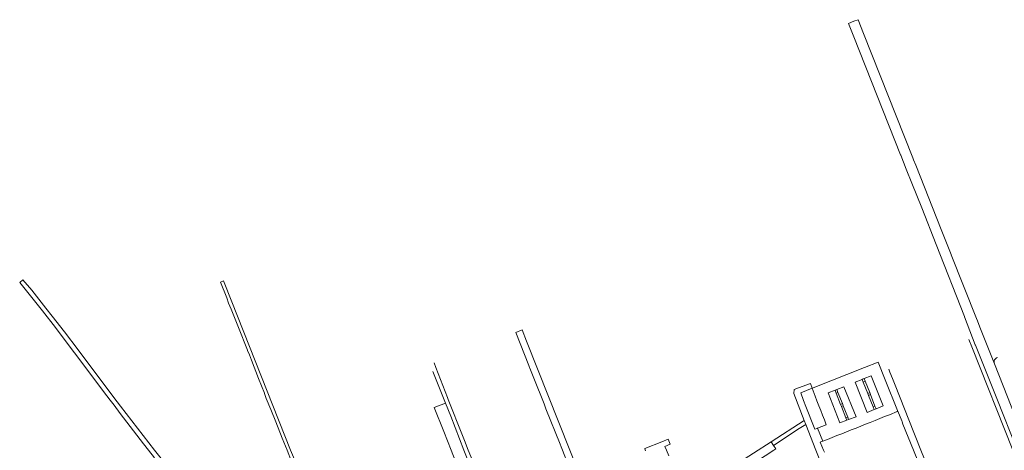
# Model space of a CAD drawing. Extents: x 152048 to 156914, y 461460 to 468786.
# Tile 102 of 256: x 154141 to 154717, y 464500 to 464752. Entities that reach past the tile are written whole.
import ezdxf

# ---------------------------------------------------------------- set-up
doc = ezdxf.new("R2010")
doc.units = 0
doc.header["$LTSCALE"] = 0.75
for name, color, linetype, lineweight in [('B-RO-VH-VERHARDING_ASFALT-GV', 251, 'CONTINUOUS', 18), ('B-RO-VH-VERHARDING_BETONSTRAATSTEEN-GV', 251, 'CONTINUOUS', 18), ('B-RO-VH-VERHARDING_TEGEL-GV', 251, 'CONTINUOUS', 18)]:
    doc.layers.add(name, color=color, linetype=linetype, lineweight=lineweight)

msp = doc.modelspace()

# ---------------------------------------------------------------- linework, layer by layer
at = {"layer": 'B-RO-VH-VERHARDING_ASFALT-GV'}
msp.add_lwpolyline([(154231.316, 464485.564), (154219.741, 464500), (154219.705, 464500), (154199.813, 464525.807), (154195.966, 464530.926), (154174.992, 464558.832), (154167.097, 464569.255), (154159.79, 464578.529), (154156.186, 464583.19), (154147.91, 464593.68), (154142.77, 464599.77), (154140.849, 464598.152), (154145.71, 464592.27), (154154.127, 464581.565), (154161.778, 464571.741), (154162.733, 464570.485), (154172.981, 464557.006), (154191.93, 464531.85), (154193.807, 464529.307), (154196.042, 464526.28), (154199.626, 464521.427), (154213.324, 464503.656), (154216.201, 464500), (154219.782, 464495.452)], dxfattribs=at)
msp.add_lwpolyline([(154390.045, 464527.566), (154383.434, 464525.045), (154389.139, 464510.981), (154393.364, 464500), (154394.314, 464497.534), (154398.716, 464486.766), (154405.661, 464469.225), (154410.826, 464456.153), (154413.343, 464449.781), (154414.644, 464446.524), (154421.239, 464449.101), (154420.567, 464450.805), (154420.564, 464450.812), (154417.385, 464458.774), (154414.2, 464466.739), (154414.051, 464467.074), (154400.747, 464500), (154393.09, 464519.827)], close=True, dxfattribs=at)
at = {"layer": 'B-RO-VH-VERHARDING_BETONSTRAATSTEEN-GV'}
for points in [[(154726.154, 464512.949), (154711.322, 464550.489), (154711.264, 464550.636), (154707.832, 464559.324), (154702.812, 464572.029), (154701.334, 464575.77), (154700.847, 464577.001), (154686.07, 464614.305), (154685.972, 464614.553), (154680.155, 464629.247), (154665.287, 464666.809), (154664.009, 464670.039), (154663.575, 464671.134), (154634.66, 464743.95), (154631.5, 464752.03), (154629.06, 464751.08), (154625.883, 464749.779), (154628.98, 464741.96), (154656.427, 464672.851), (154656.452, 464672.776), (154659.683, 464664.596), (154662.939, 464656.346), (154668.771, 464641.795), (154677.132, 464620.328), (154693.736, 464578.243), (154693.8, 464578.056), (154696.967, 464569.796), (154700.092, 464561.625), (154700.135, 464561.523), (154712.639, 464530.347), (154724.55, 464500.22)], [(154654.664, 464523.214), (154647.456, 464541.107), (154647.455, 464541.113), (154643.234, 464551.58), (154635.204, 464548.382), (154605.148, 464536.413), (154604.664, 464536.22), (154606.354, 464531.616), (154607.462, 464528.795), (154608.545, 464526.038), (154609.642, 464523.245), (154610.728, 464520.479), (154611.821, 464517.695), (154612.922, 464514.892), (154607.765, 464512.867), (154610.849, 464505.234), (154613.57, 464506.316), (154616.365, 464507.428), (154619.141, 464508.532), (154621.936, 464509.644), (154624.712, 464510.748), (154627.498, 464511.856), (154630.293, 464512.968), (154633.078, 464514.076), (154635.864, 464515.184), (154638.64, 464516.288)], [(154638.64, 464516.288), (154641.435, 464517.4), (154644.221, 464518.508), (154647.015, 464519.619), (154649.866, 464520.753), (154654.387, 464522.564)]]:
    msp.add_lwpolyline(points, dxfattribs=at)
for points in [[(154642.009, 464524.191), (154640.884, 464523.738), (154636.856, 464522.116), (154629.814, 464539.794), (154633.955, 464541.463), (154634.474, 464541.672), (154635.08, 464541.915), (154639.15, 464543.547), (154646.163, 464525.863)], [(154637.629, 464532.064), (154637.163, 464533.256), (154634.564, 464539.904), (154633.955, 464541.463), (154629.814, 464539.794), (154636.856, 464522.116), (154640.884, 464523.738), (154640.274, 464525.297)], [(154642.009, 464524.191), (154646.163, 464525.863), (154639.15, 464543.547), (154635.08, 464541.915), (154635.687, 464540.363), (154638.296, 464533.688), (154638.754, 464532.516), (154641.392, 464525.77)], [(154618.018, 464535.087), (154619.04, 464535.489), (154623.213, 464537.134), (154630.291, 464519.597), (154625.979, 464517.943), (154624.953, 464517.55), (154620.776, 464515.947), (154613.932, 464533.476)], [(154618.018, 464535.087), (154613.932, 464533.476), (154620.776, 464515.947), (154624.953, 464517.55), (154624.401, 464518.946), (154621.764, 464525.615), (154621.304, 464526.777), (154618.718, 464533.316)], [(154622.797, 464525.99), (154625.414, 464519.372), (154625.979, 464517.943), (154630.291, 464519.597), (154623.213, 464537.134), (154619.04, 464535.489), (154619.73, 464533.743), (154622.298, 464527.251)], [(154580.638, 464504.935), (154582.06, 464502.75), (154597.037, 464512.591), (154600.84, 464515.09), (154599.948, 464517.384)], [(154577.14, 464496.75), (154582.151, 464500), (154583.344, 464500.774), (154582.06, 464502.75), (154580.638, 464504.935), (154577.859, 464503.144), (154572.982, 464500), (154547.191, 464483.379), (154528.276, 464477.538), (154529.7, 464473.94), (154543.19, 464478.03), (154544.758, 464475.845), (154544.759, 464475.844), (154546.5, 464476.97), (154553.299, 464481.369), (154560.17, 464485.94), (154571.917, 464467.665), (154573.84, 464464.66), (154575.34, 464462.53), (154585.36, 464468.81), (154570.41, 464492.38)]]:
    msp.add_lwpolyline(points, close=True, dxfattribs=at)
msp.add_lwpolyline([(154654.387, 464522.564, 0.374093), (154654.664, 464523.214)], format="xyb", dxfattribs=at)
at = {"layer": 'B-RO-VH-VERHARDING_TEGEL-GV'}
for points in [[(154336.817, 464405.504), (154336.803, 464405.539), (154309.542, 464474.447), (154301.628, 464494.452), (154299.433, 464500), (154265.033, 464586.876), (154260.18, 464599.133), (154258.356, 464598.361), (154262.023, 464589.155), (154263.144, 464586.124), (154264.549, 464582.587), (154268.864, 464571.728), (154274.132, 464558.468), (154274.193, 464558.315), (154275.278, 464555.73), (154276.467, 464552.705), (154280.67, 464542.018), (154284.041, 464533.446), (154284.122, 464533.239), (154285.183, 464530.327), (154287.769, 464523.87), (154290.682, 464516.597)], [(154696.359, 464564.875), (154698.088, 464560.528), (154698.126, 464560.434), (154698.139, 464560.404), (154722.099, 464500), (154723.72, 464495.77), (154723.827, 464495.504), (154723.924, 464495.252)], [(154726.16, 464496.19), (154724.638, 464500), (154724.55, 464500.22), (154712.639, 464530.347), (154700.135, 464561.523), (154700.092, 464561.625)], [(154707.832, 464559.324), (154711.264, 464550.636)], [(154416.361, 464467.939), (154410.023, 464483.662), (154409.652, 464484.58), (154404.922, 464496.268), (154403.385, 464500), (154401.191, 464505.708), (154399.97, 464508.539), (154391.705, 464529.698), (154391.262, 464530.834), (154384.394, 464548.418), (154383.364, 464551.048)], [(154382.732, 464546.15), (154390.045, 464527.566), (154393.09, 464519.827), (154400.747, 464500), (154414.051, 464467.074), (154414.2, 464466.739)], [(154654.664, 464523.214), (154654.851, 464522.747), (154657.083, 464517.163), (154657.215, 464516.785), (154657.599, 464515.73), (154657.771, 464515.307), (154663.919, 464500), (154666.893, 464492.72), (154668.079, 464489.734), (154677.239, 464466.863), (154681.038, 464468.401), (154668.215, 464500), (154661.207, 464517.859), (154658.655, 464524.264), (154653.163, 464538.045), (154651.657, 464541.991), (154650.114, 464545.757), (154649.453, 464547.377)], [(154611.852, 464498.836), (154611.358, 464500), (154609.398, 464504.622), (154610.729, 464505.186), (154610.849, 464505.234), (154607.765, 464512.867), (154607.496, 464512.762), (154606.285, 464512.262), (154600.625, 464526.589), (154600.033, 464528.087), (154599.632, 464529.102), (154598.007, 464533.614), (154604.664, 464536.22), (154603.603, 464539.104), (154596.66, 464536.425), (154594.083, 464535.524), (154593.86, 464533.16), (154599.957, 464517.39), (154599.948, 464517.384), (154600.84, 464515.09), (154606.873, 464500), (154636.789, 464424.114)], [(154647.455, 464541.113), (154647.456, 464541.107), (154654.664, 464523.214)], [(154290.682, 464516.597), (154294.513, 464507.032), (154297.33, 464500), (154305.009, 464480.066), (154307.568, 464473.665), (154328.869, 464420.384), (154334.015, 464407.656), (154334.796, 464405.723), (154335.107, 464404.805), (154335.739, 464402.931)], [(154520.841, 464496.601), (154519.405, 464500), (154518.48, 464502.19), (154521.59, 464503.47), (154520.432, 464506.49), (154516.67, 464504.964), (154506.747, 464500.933), (154506.622, 464500.882), (154506.688, 464500.714), (154507.101, 464499.614)]]:
    msp.add_lwpolyline(points, dxfattribs=at)
for points in [[(154457.82, 464501.92), (154458.594, 464500), (154465.246, 464482.844), (154469.101, 464484.196), (154466.497, 464490.689), (154462.782, 464500), (154437.539, 464563.792), (154437.531, 464563.811), (154434.849, 464570.463), (154431.245, 464568.854), (154438.87, 464549.591), (154439.263, 464548.476), (154439.305, 464548.492), (154439.474, 464548.065), (154439.359, 464548.021), (154441.731, 464542.169), (154447.806, 464527.184), (154448.848, 464524.176), (154457.211, 464503.431)], [(154634.564, 464539.904), (154637.163, 464533.256), (154638.296, 464533.688), (154635.687, 464540.363)], [(154621.304, 464526.777), (154622.298, 464527.251), (154619.73, 464533.743), (154618.718, 464533.316)], [(154640.274, 464525.297), (154641.392, 464525.77), (154638.754, 464532.516), (154637.629, 464532.064)], [(154625.414, 464519.372), (154622.797, 464525.99), (154621.764, 464525.615), (154624.401, 464518.946)]]:
    msp.add_lwpolyline(points, close=True, dxfattribs=at)
for points in [[(154711.264, 464550.636, -0.2148055), (154711.438, 464552.917)], [(154711.438, 464552.917, -0.1910672), (154713.065, 464554.242)]]:
    msp.add_lwpolyline(points, format="xyb", dxfattribs=at)

doc.saveas('drawing.dxf')
